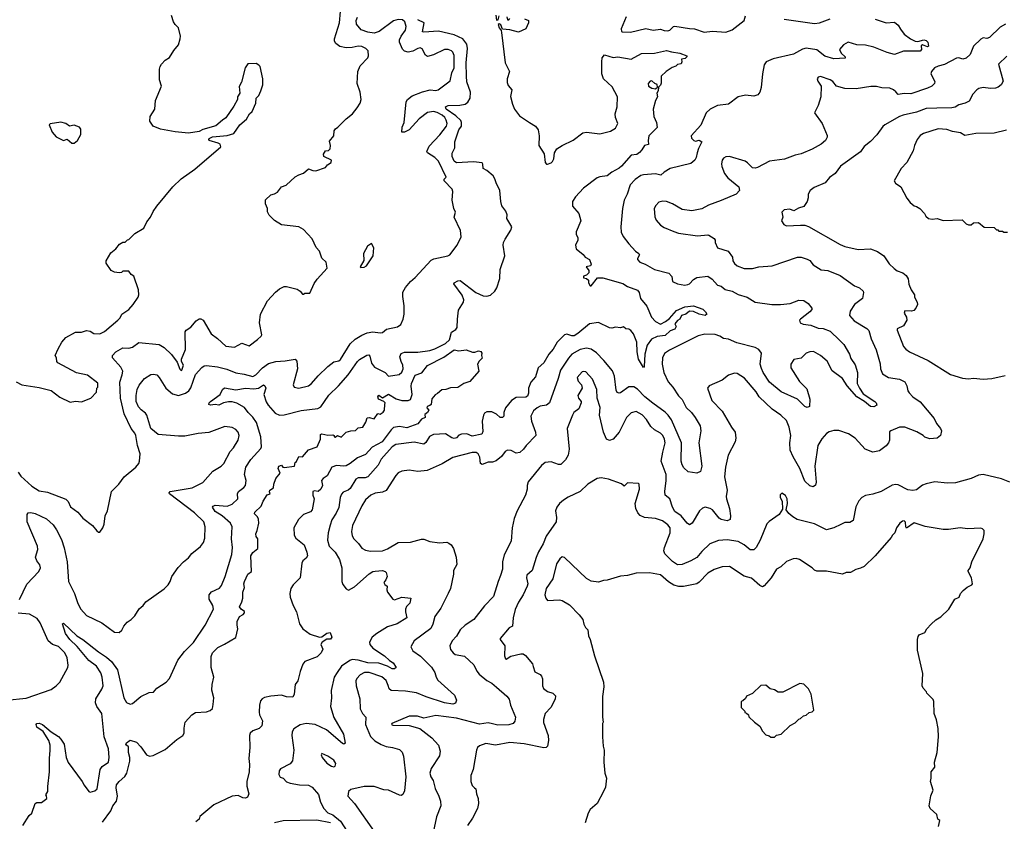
# Model space of a CAD drawing. Extents: x 1771496 to 1971148, y 471553 to 643630.
# Tile 73 of 256: x 1848595 to 1856709, y 498608 to 505211. Entities that reach past the tile are written whole.
import ezdxf

# ---------------------------------------------------------------- set-up
doc = ezdxf.new("R2010")
doc.units = 0

msp = doc.modelspace()

# ---------------------------------------------------------------- linework, layer by layer
at = {"layer": '0CON10XD'}
for points in [[(1848582.5, 501485), (1848605, 501450.8), (1848695, 501369.4), (1848755, 501329.4), (1848825, 501319.4), (1848975, 501261.9), (1848993.1, 501243.1), (1849015, 501198), (1849074.3, 501154.3), (1849114.3, 501104.3), (1849195.9, 501045.9), (1849230.7, 501000.7), (1849245, 500990), (1849255, 500990), (1849280, 501025), (1849292.5, 501055), (1849300, 501125), (1849318.8, 501165), (1849352.5, 501325), (1849413.3, 501385), (1849456.7, 501445), (1849552.5, 501525), (1849576.7, 501555), (1849583.3, 501575), (1849588, 501635), (1849565.7, 501705), (1849551.9, 501785), (1849544.2, 501805), (1849513.5, 501843.5), (1849455, 501963.8), (1849426.5, 502093.5), (1849418.9, 502225), (1849440, 502285), (1849444, 502315), (1849428.3, 502348.3), (1849359.2, 502425), (1849360.8, 502445), (1849387.5, 502475), (1849445, 502509.5), (1849495, 502506.7), (1849525, 502513.3), (1849577.6, 502552.4), (1849745, 502536.9), (1849785, 502511.4), (1849845, 502452.5), (1849891.4, 502391.4), (1849915, 502333.8), (1849925, 502322.5), (1849932.5, 502325), (1849944.3, 502365), (1849929.2, 502395), (1849927.5, 502415), (1849962.5, 502495), (1849958.9, 502641.1), (1849968, 502655), (1850005, 502680), (1850050.2, 502729.8), (1850075, 502747.5), (1850087.3, 502747.3), (1850108, 502735), (1850174, 502624), (1850226.2, 502586.2), (1850292.6, 502522.6), (1850365, 502514.4), (1850425, 502547.1), (1850485, 502526.2), (1850553.6, 502576.4), (1850585, 502603.8), (1850590, 502615), (1850571.2, 502715), (1850580, 502785), (1850636.2, 502895), (1850702.3, 502967.7), (1850735, 502993.3), (1850775, 503013.3), (1850795, 503013.3), (1850881.7, 502991.7), (1850906.4, 502976.4), (1850925, 502950), (1850935, 502950), (1850945, 502960), (1850985, 502960), (1851021.7, 503038.3), (1851047.5, 503075), (1851130, 503165), (1851120, 503215), (1851085, 503247.5), (1851065.7, 503305.7), (1851038, 503335), (1851005, 503406.7), (1850935, 503483.3), (1850895, 503506), (1850752.3, 503522.3), (1850695, 503557.5), (1850650.7, 503600.7), (1850638.3, 503628.3), (1850637.5, 503655), (1850620, 503695), (1850621.7, 503728.3), (1850665, 503770), (1850695, 503777.5), (1850718.3, 503791.7), (1850752.5, 503835), (1850790.7, 503849.3), (1850865, 503916.7), (1850895, 503932.5), (1850935, 503947.5), (1850975, 503982.5), (1851011.7, 503968.3), (1851035, 503967.5), (1851115, 503993.3), (1851132.5, 504015), (1851162.5, 504035), (1851163.3, 504055), (1851102.5, 504085), (1851097.5, 504105), (1851115, 504132.5), (1851140, 504135), (1851153.6, 504146.4), (1851156.7, 504175), (1851148.3, 504211.7), (1851183.8, 504255), (1851187.5, 504295), (1851197, 504313), (1851217.5, 504325), (1851286.7, 504395), (1851338.8, 504435), (1851376.2, 504485), (1851400, 504525), (1851410, 504555), (1851401.2, 504615), (1851375.8, 504685), (1851380.8, 504785), (1851399.7, 504830.3), (1851462.7, 504897.3), (1851470, 504915), (1851466, 504955), (1851448.8, 504975), (1851415, 504990), (1851385, 504992.9), (1851335, 504981.1), (1851285, 504980), (1851231.9, 504991.9), (1851200, 505015), (1851188.8, 505035), (1851189.2, 505055), (1851231.5, 505185), (1851239.1, 505279.1)], [(1848567, 502227), (1848613.6, 502203.6), (1848755, 502182.5), (1848855, 502157.5), (1848925, 502102.5), (1849010.7, 502060.7), (1849055, 502070), (1849105, 502062.5), (1849180, 502095), (1849227, 502143), (1849230, 502175), (1849240, 502185), (1849238.3, 502218.3), (1849155, 502282.5), (1849063, 502303), (1848910, 502385), (1848900, 502395), (1848897, 502427), (1848887.5, 502445), (1848910.7, 502499.3), (1848943.3, 502555), (1848975, 502592.5), (1849055, 502637.5), (1849105, 502637.5), (1849145, 502652.5), (1849175, 502646.7), (1849205, 502627.5), (1849255, 502622.5), (1849295, 502643.3), (1849405, 502736.7), (1849423.3, 502755), (1849436.7, 502785), (1849493.3, 502825), (1849531.2, 502865), (1849572.5, 502925), (1849576.2, 502945), (1849573.3, 502985), (1849535, 503100), (1849513.6, 503113.6), (1849495, 503140), (1849445, 503140), (1849435, 503130), (1849415, 503127.5), (1849375, 503132.5), (1849350, 503145), (1849307.5, 503205), (1849307.5, 503225), (1849345, 503290), (1849386.4, 503323.6), (1849417, 503363), (1849445, 503377.5), (1849465, 503380), (1849483, 503397), (1849495, 503400), (1849545, 503450), (1849617.5, 503495), (1849643.9, 503546.1), (1849673.3, 503585), (1849695, 503632.5), (1849725.7, 503674.3), (1849857.5, 503835), (1849925, 503899.2), (1850039.3, 503980.7), (1850252, 504165), (1850245.8, 504185), (1850231.2, 504195), (1850157.5, 504215), (1850152.5, 504225), (1850157, 504233), (1850185, 504246), (1850305, 504257.5), (1850360, 504275), (1850410, 504345), (1850465, 504392.5), (1850490, 504435), (1850510, 504455), (1850540, 504525), (1850542.5, 504565), (1850565, 504587.5), (1850583.3, 504625), (1850598.8, 504675), (1850598.8, 504725), (1850576.2, 504825), (1850565, 504836.7), (1850545, 504850), (1850475, 504846.7), (1850452, 504815), (1850424.1, 504695.9), (1850405, 504660), (1850408.8, 504605), (1850390, 504575), (1850390, 504555), (1850360.7, 504499.3), (1850295, 504402.5), (1850267.5, 504385), (1850211.7, 504338.3), (1850105, 504308), (1850075, 504290), (1849985, 504278), (1849875, 504286.9), (1849755, 504310.5), (1849693.8, 504335), (1849667.5, 504375), (1849670, 504415), (1849708.8, 504475), (1849713.9, 504546.1), (1849762.5, 504665), (1849747.5, 504715), (1849747.5, 504805), (1849752.5, 504825), (1849762.5, 504845), (1849795, 504877.5), (1849830.7, 504899.3), (1849865, 504957.5), (1849903.3, 505005), (1849918.8, 505055), (1849920, 505075), (1849903.3, 505145), (1849875, 505172.5), (1849863.8, 505195), (1849846, 505245)], [(1851895, 504978.8), (1851875, 504974.6), (1851835, 504951.8), (1851795, 504943.2), (1851765, 504950.9), (1851748.8, 504968.8), (1851724.6, 505025), (1851724.6, 505045), (1851737.5, 505075), (1851773.3, 505125), (1851779.4, 505155), (1851768.8, 505195), (1851749.5, 505209.5), (1851715, 505214.1), (1851675, 505200.8), (1851556.9, 505113.1), (1851515, 505099.4), (1851465, 505108.8), (1851409.2, 505129.2), (1851371.2, 505175), (1851369.1, 505205), (1851377.7, 505232.3)], [(1856718.1, 505175), (1856675, 505151.2), (1856586.5, 505063.5), (1856565, 505057.8), (1856535, 505061.8), (1856515, 505051.1), (1856455, 504992.9), (1856426.6, 504925), (1856395.1, 504894.9), (1856366.8, 504886.8), (1856335, 504897.3), (1856315, 504895.8), (1856215, 504842.9), (1856165, 504830), (1856135, 504814.3), (1856110, 504785), (1856102.5, 504765), (1856136.4, 504703.6), (1856133.3, 504685), (1856111.2, 504665), (1856075, 504646.7), (1855938, 504602), (1855885, 504604.6), (1855835, 504594.5), (1855815.9, 504615.9), (1855795, 504633.3), (1855765, 504646.7), (1855698.7, 504651.3), (1855655, 504661.2), (1855609.4, 504660.6), (1855487.6, 504642.4), (1855394.5, 504644.5), (1855325, 504663.3), (1855295, 504702.5), (1855275, 504716.7), (1855195, 504742.5), (1855175, 504737.5), (1855167.5, 504725), (1855172.5, 504705), (1855200, 504665), (1855196.7, 504575), (1855176.2, 504505), (1855144.1, 504444.1), (1855207.5, 504355), (1855248.8, 504258.8), (1855250, 504245), (1855236, 504215), (1855198.8, 504185), (1855126.2, 504145), (1855035, 504106.7), (1854985, 504095.7), (1854897.6, 504062.4), (1854772.6, 504047.4), (1854675, 503994.2), (1854655, 503988), (1854635, 503990), (1854593.2, 504033.2), (1854573.3, 504045), (1854445, 504084.4), (1854415, 504083.1), (1854395, 504070.8), (1854384.4, 504055), (1854378.9, 504025), (1854382, 504002), (1854403.1, 503945), (1854429.7, 503909.7), (1854521.2, 503835), (1854526, 503805), (1854500, 503775), (1854375, 503720.8), (1854270, 503685), (1854215, 503654.3), (1854135, 503636.5), (1854055, 503646.9), (1853975, 503695.5), (1853925, 503712.9), (1853895, 503715.6), (1853862.8, 503707.2), (1853838.3, 503681.7), (1853824.4, 503655), (1853828.7, 503588.7), (1853840.4, 503560.4), (1853875, 503520), (1853905, 503499.2), (1853985.7, 503465.7), (1854025, 503452.5), (1854180.5, 503430.5), (1854265, 503440), (1854275, 503436), (1854318, 503408), (1854326.1, 503396.1), (1854327.5, 503375), (1854345, 503333.3), (1854433.3, 503305), (1854468, 503255), (1854471.4, 503225), (1854485, 503204), (1854506.7, 503185), (1854565, 503163.1), (1854635, 503163.1), (1854685, 503175.6), (1854795, 503184.4), (1855005, 503254.2), (1855035, 503254), (1855085, 503240), (1855105, 503228.8), (1855135, 503192), (1855199.7, 503149.7), (1855255, 503145.6), (1855356.2, 503105), (1855475, 503020), (1855515, 503003.8), (1855545, 502976.2), (1855549.2, 502965), (1855540, 502915), (1855475, 502866), (1855439.7, 502810.3), (1855434, 502775), (1855470.6, 502730.6), (1855575, 502668.1), (1855591.2, 502651.2), (1855612.9, 502582.9), (1855653.1, 502493.1), (1855685, 502377.5), (1855687.8, 502335), (1855704.6, 502294.6), (1855755, 502263.5), (1855845, 502249.6), (1855888.1, 502228.1), (1855906.5, 502195), (1855914.4, 502155), (1855925, 502137.5), (1855955, 502105.8), (1856015, 502062.5), (1856130, 501925), (1856151.4, 501885), (1856184.4, 501845), (1856190.6, 501825), (1856184.3, 501785), (1856156.9, 501763.1), (1856095, 501758.8), (1856055, 501772.9), (1856041.5, 501785), (1855987.4, 501817.4), (1855888.8, 501855), (1855845, 501854.4), (1855774.1, 501825.9), (1855763.8, 501816.2), (1855762, 501748), (1855753.8, 501725), (1855735, 501701.2), (1855679.1, 501660.9), (1855625, 501648.6), (1855563.6, 501673.6), (1855480.8, 501765), (1855425, 501801.1), (1855345, 501826.7), (1855305, 501827.8), (1855265, 501815.6), (1855245, 501802.9), (1855205, 501758.6), (1855173.1, 501705), (1855148.5, 501535), (1855158.3, 501401.7), (1855152.7, 501377.3), (1855135, 501362.5), (1855105, 501371.9), (1855065, 501409.2), (1855022.8, 501515), (1854969.2, 501609.2), (1854945.4, 501665), (1854942.5, 501725), (1854949.3, 501785), (1854936.2, 501856.2), (1854915, 501908.8), (1854866, 501955), (1854795, 502004.3), (1854687.5, 502105), (1854663.3, 502145), (1854568.7, 502258.7), (1854506.8, 502296.8), (1854485, 502300.8), (1854437.3, 502282.7), (1854385, 502242), (1854276.7, 502195), (1854264.3, 502175), (1854299.4, 502075), (1854385, 501988), (1854460.8, 501855), (1854490.8, 501815), (1854497.5, 501765), (1854491.2, 501735), (1854432.5, 501625), (1854410.4, 501525), (1854402.7, 501445), (1854425.6, 501335), (1854417.8, 501285), (1854420.5, 501265), (1854445.6, 501185), (1854451.9, 501125), (1854448.8, 501095), (1854425, 501083.1), (1854375, 501094.2), (1854360, 501105), (1854305, 501173.1), (1854285, 501186), (1854245, 501195.5), (1854222.2, 501187.8), (1854197.5, 501165), (1854136.2, 501065), (1854115, 501051.2), (1854095, 501064), (1854045.8, 501125.8), (1853995, 501160.5), (1853975.4, 501195), (1853952.9, 501265), (1853914.2, 501295), (1853910.6, 501325), (1853923.2, 501415), (1853923.2, 501465), (1853880, 501575), (1853895, 501650), (1853913.9, 501725), (1853909.3, 501755), (1853895, 501785.6), (1853876.2, 501806.2), (1853825, 501833.5), (1853795, 501860.4), (1853759.1, 501919.1), (1853725, 501956.4), (1853675, 501982.7), (1853635, 501972.5), (1853595, 501935.6), (1853535, 501814), (1853485, 501755.8), (1853455, 501744.3), (1853430, 501755), (1853405.5, 501815), (1853373.3, 501953.3), (1853377.4, 502017.4), (1853354.6, 502095), (1853350, 502165), (1853315, 502249.2), (1853259.5, 502309.5), (1853245, 502314.3), (1853230.3, 502309.7), (1853189.4, 502265), (1853197.3, 502235), (1853223.7, 502203.7), (1853230.5, 502175), (1853195, 502116.7), (1853201.1, 502095), (1853221.5, 502065), (1853221.2, 502055), (1853202.9, 502005), (1853162, 501975), (1853149.2, 501955), (1853107.5, 501845), (1853122, 501675), (1853115.8, 501625), (1853094.2, 501585), (1853055, 501546.2), (1853035, 501546.2), (1852975, 501570.6), (1852925, 501564.2), (1852895, 501538), (1852784, 501405), (1852776.2, 501375), (1852778, 501345), (1852764.3, 501295), (1852695.6, 501165), (1852668.7, 501101.3), (1852652.9, 501025), (1852646, 500915), (1852586.8, 500803.2), (1852574.4, 500745), (1852574.3, 500685), (1852557, 500633), (1852536.7, 500585), (1852500.7, 500459.3), (1852425, 500383.8), (1852338.3, 500271.7), (1852266.2, 500223.8), (1852224.7, 500185.3), (1852195.3, 500134.7), (1852158.1, 500095), (1852140, 500055), (1852145, 500023.3), (1852166, 499995), (1852185, 499983.3), (1852259.2, 499969.2), (1852338.3, 499898.3), (1852361.9, 499845), (1852381.1, 499821.1), (1852445, 499768), (1852485, 499746), (1852524.1, 499714.1), (1852609.7, 499639.7), (1852628, 499615), (1852640, 499565), (1852680.8, 499465), (1852676.6, 499433.4), (1852661.2, 499415), (1852626, 499404), (1852535, 499400), (1852490.8, 499410.8), (1852455, 499420), (1852385, 499409.3), (1852195, 499458.3), (1852025, 499480.5), (1851925, 499457.5), (1851874.4, 499474.4), (1851805, 499475.5), (1851662.5, 499415), (1851660, 499405), (1851670.7, 499400.7), (1851805, 499398.2), (1851893.6, 499373.6), (1851992.5, 499295), (1852045.5, 499235.5), (1852059.4, 499185), (1852053.4, 499146.6), (1851985, 499044), (1851973.5, 499005), (1851982.5, 498975), (1852001.1, 498945), (1852018, 498878), (1852050, 498815), (1852062.5, 498775), (1852064.3, 498735), (1852029.2, 498645), (1852002.5, 498515)], [(1852521.4, 503868.6), (1852511, 503901), (1852495.5, 503925), (1852445, 503969.5), (1852414, 503985), (1852412.2, 504022.2), (1852405, 504031.4), (1852335, 504039.6), (1852195, 504032.2), (1852174.8, 504044.8), (1852160, 504085), (1852159.1, 504110.9), (1852181.1, 504155), (1852181.2, 504205), (1852214.8, 504305.2), (1852234.5, 504335), (1852236.4, 504365), (1852229.8, 504379.7), (1852189.4, 504419.4), (1852109.1, 504475), (1852104.3, 504495), (1852125.3, 504504.7), (1852221.5, 504508.5), (1852265, 504516.2), (1852288.5, 504531.5), (1852306.3, 504563.7), (1852311.3, 504615), (1852279.7, 504699.7), (1852275.7, 504745), (1852274, 504855), (1852286.2, 504975), (1852280.4, 505010.4), (1852247.5, 505055), (1852176.6, 505086.6), (1852045, 505118.2), (1851925, 505108.8), (1851915, 505112.5), (1851928, 505185), (1851875, 505211.5)], [(1852520, 505250), (1852525, 505207.5), (1852539.2, 505210.8), (1852547.5, 505242.5)], [(1852755, 505217.5), (1852787.5, 505205), (1852787.5, 505185), (1852765, 505136.7), (1852705, 505109.2), (1852635, 505126.7), (1852575, 505132.5), (1852559.3, 505169.3), (1852545, 505177.5), (1852538.3, 505171.7), (1852545, 505143.3), (1852562, 505122), (1852566.1, 505106.1), (1852596.2, 504856.2), (1852630.5, 504785), (1852612.9, 504725), (1852610.9, 504695), (1852620, 504670), (1852649.6, 504635), (1852638.7, 504578.7), (1852655.6, 504515), (1852672.7, 504475), (1852715, 504420), (1852795.6, 504365.6), (1852844.5, 504335), (1852867.1, 504305), (1852875.4, 504255), (1852872.7, 504175), (1852915.9, 504105.9), (1852925, 504033.8), (1852935, 504022.5), (1852945, 504020.8), (1852975, 504032), (1852986.6, 504043.4), (1852996.7, 504065), (1853003.5, 504115), (1853022.6, 504147.4), (1853064.1, 504175.9), (1853155, 504218.5), (1853235, 504280.8), (1853265, 504285.5), (1853375, 504270), (1853465, 504294.5), (1853505, 504317.8), (1853525.4, 504355), (1853505.5, 504405), (1853502.5, 504435), (1853517.5, 504495), (1853520.5, 504575), (1853478.2, 504658.2), (1853404.7, 504725), (1853393.5, 504765), (1853393.3, 504865), (1853395, 504897.5), (1853415, 504922), (1853485, 504900), (1853525, 504906.2), (1853633.8, 504886.2), (1853718, 504932), (1853825, 504934.4), (1853925, 504958.5), (1853965.5, 504945.5), (1854035, 504936.9), (1854093.3, 504915), (1854093.3, 504905), (1854078.8, 504891.2), (1854050, 504885), (1854052.5, 504865), (1854045, 504847.5), (1854015, 504842.5), (1854001.2, 504828.8), (1853971.7, 504818.3), (1853921.2, 504785), (1853881.2, 504745), (1853881.7, 504688.3), (1853877, 504673), (1853860, 504655), (1853857.5, 504625), (1853846.7, 504605), (1853850, 504575), (1853833.3, 504545), (1853814, 504475), (1853820.5, 504415), (1853842.1, 504365), (1853847.9, 504322.1), (1853780.6, 504255), (1853773.5, 504215), (1853776.4, 504183.6), (1853744.5, 504175.5), (1853720.7, 504140.7), (1853702.9, 504117.1), (1853679.4, 504100.6), (1853634.3, 504095), (1853555.7, 504005), (1853535, 503989.1), (1853473.8, 503956.2), (1853435, 503925.7), (1853375, 503918.1), (1853355, 503910), (1853240.8, 503825), (1853175, 503752.5), (1853150, 503715), (1853150, 503675), (1853202.9, 503615), (1853218.6, 503555), (1853180, 503465), (1853180.8, 503445), (1853193.8, 503415), (1853193.8, 503395), (1853175.8, 503355), (1853180, 503325), (1853237.1, 503277.1), (1853253.8, 503255), (1853291.2, 503235), (1853303.3, 503196.7), (1853300, 503185), (1853263.9, 503176.1), (1853286, 503145), (1853286.2, 503125), (1853265, 503106.7), (1853241.7, 503098.3), (1853240, 503085), (1853265, 503080), (1853282.5, 503065), (1853282.5, 503045), (1853295, 503020), (1853305, 503020), (1853355.7, 503084.3), (1853400, 503085), (1853565, 503037.2), (1853605, 503013.1), (1853685, 502984.5), (1853699.2, 502965), (1853710.8, 502915), (1853762.2, 502852.2), (1853801.5, 502761.5), (1853835.4, 502725.4), (1853875, 502702.5), (1853917.5, 502725), (1853949.6, 502750.4), (1854007.1, 502815), (1854075, 502846.7), (1854147.5, 502855), (1854225, 502826.7), (1854247.5, 502805), (1854256.9, 502785), (1854245, 502774.5), (1854195, 502785.6), (1854148.9, 502808.9), (1854115, 502810.5), (1854084.2, 502785), (1854050, 502775), (1854035, 502744), (1854015, 502733.8), (1853992.5, 502705), (1854004.4, 502684.4), (1853995, 502662), (1853955, 502647.8), (1853915, 502611.2), (1853847.7, 502602.3)], [(1852610, 505235), (1852615, 505210), (1852625, 505210), (1852635, 505220)], [(1855645, 505215.8), (1855735, 505185.5), (1855805, 505192), (1855835, 505167.5), (1855852.5, 505132.5), (1855882.8, 505092.8), (1855934.7, 505054.7), (1855975, 505035.7), (1855995, 505032.9), (1856045, 505045.7), (1856065, 505041.2), (1856078.8, 505025), (1856085, 504993.3), (1856075, 504988.8), (1856035, 505004), (1856023.3, 504995), (1856027.5, 504965), (1856015, 504953.1), (1855878, 504952), (1855805, 504923.5), (1855745, 504940), (1855635, 504986.1), (1855565, 505002.5), (1855495, 505004.4), (1855423.4, 505026.6), (1855385, 505005.7), (1855350.8, 504965), (1855363.8, 504935), (1855397.5, 504905), (1855396.2, 504893.8), (1855305, 504889.6), (1855229.5, 504910.5), (1855165, 504962.1), (1855075, 504976.4), (1855045, 504967.3), (1854972.4, 504927.6), (1854805, 504889.4), (1854745.5, 504864.5), (1854731.1, 504838.9), (1854715.4, 504765), (1854704.2, 504654.2), (1854694.3, 504615), (1854677.8, 504592.2), (1854645, 504580.5), (1854575, 504590), (1854515, 504577.1), (1854435, 504515.6), (1854346.2, 504505), (1854285, 504473.1), (1854252.9, 504445), (1854208.3, 504341.7), (1854127.5, 504255), (1854130, 504235), (1854150, 504215), (1854165, 504210), (1854195, 504220), (1854216.7, 504206.7), (1854188.3, 504151.7), (1854178.1, 504115), (1854169.2, 504075), (1854158, 504055), (1854125, 504028), (1853955, 503985.8), (1853905, 503955.8), (1853878.9, 503931.1), (1853835, 503941.9), (1853735, 503932.2), (1853715, 503926.7), (1853667.1, 503895), (1853625, 503850), (1853601.4, 503775), (1853576.9, 503725), (1853563.1, 503655), (1853547.5, 503505), (1853550.3, 503460.3), (1853568, 503425), (1853615, 503366), (1853669.2, 503305), (1853698, 503285), (1853704, 503275), (1853686, 503245), (1853686.2, 503235), (1853704.5, 503214.5), (1853748.9, 503198.9), (1853825, 503154.2), (1853945, 503124.2), (1853968.6, 503095), (1853973.8, 503053.8), (1854015.8, 503035), (1854075, 503024.8), (1854101.2, 503028.8), (1854115.7, 503035), (1854148, 503072), (1854175, 503086.9), (1854265, 503098.1), (1854302.5, 503075), (1854345, 503026), (1854375, 503015.7), (1854408, 502988), (1854467.5, 502975), (1854516.4, 502946.4), (1854590, 502925), (1854655.9, 502885.9), (1854794.3, 502864.3), (1854865.8, 502865.8), (1854945, 502872.5), (1855015, 502901.5), (1855058, 502898), (1855093.3, 502875), (1855123.8, 502835), (1855124, 502825), (1855107.5, 502805), (1855028.6, 502745), (1855021.4, 502735), (1855025.6, 502715.6), (1855052.2, 502702.2), (1855115, 502695.6), (1855175, 502670), (1855215, 502666.5), (1855275, 502645.6), (1855351.9, 502571.9), (1855385.7, 502535), (1855432.5, 502455), (1855445, 502420), (1855478.6, 502368.6), (1855498.2, 502305), (1855497.3, 502215), (1855514.4, 502175), (1855545, 502130), (1855642.5, 502065), (1855652.5, 502055), (1855657.5, 502035), (1855635, 502022), (1855607.5, 502025), (1855557.3, 502067.3), (1855495, 502105.5), (1855412.7, 502195), (1855375, 502257.1), (1855289.7, 502319.7), (1855248.3, 502398.3), (1855195.3, 502445.3), (1855137.2, 502477.2), (1855105, 502476.5), (1855076.7, 502465), (1855035.9, 502424.1), (1854975, 502413.3), (1854948.8, 502375), (1854948.8, 502345), (1855021.8, 502231.8), (1855080.3, 502170.3), (1855105.4, 502085.4), (1855103.8, 502026.2), (1855085, 502016.7), (1855065, 502026), (1855005, 502085.6), (1854870.5, 502145), (1854773.6, 502225), (1854720.8, 502305), (1854707.2, 502337.2), (1854698.2, 502375), (1854706.7, 502465), (1854685, 502494.4), (1854655, 502510), (1854505, 502549.6), (1854435, 502579.5), (1854395, 502586.4), (1854365, 502605.5), (1854325, 502616.9), (1854239.7, 502620.3), (1854185, 502607.5), (1853950.9, 502489.1), (1853907.9, 502462.1), (1853891.8, 502425), (1853888.2, 502375), (1853903.9, 502303.9), (1853939.1, 502229.1), (1853977.1, 502185), (1854025, 502111.9), (1854055, 502082.5), (1854087, 502017), (1854131.4, 501975), (1854162.2, 501935), (1854202.9, 501865), (1854207.8, 501825), (1854191.5, 501725), (1854216.8, 501533.2), (1854205, 501490), (1854175, 501476), (1854105, 501488), (1854069.3, 501519.3), (1854054.6, 501544.6), (1854047.3, 501575), (1854049.1, 501725), (1853965.4, 501915), (1853940, 501955), (1853915, 501977.7)], [(1853593.1, 505235), (1853550.8, 505135), (1853554, 505115), (1853560.9, 505110.9), (1853628.7, 505108.7), (1853755, 505138.1), (1853815, 505125.6), (1853875, 505134.4), (1853905, 505121.5), (1853935, 505118.9), (1853953.8, 505126.2), (1853983.6, 505156.4), (1853995, 505159.4), (1854115, 505140), (1854156.8, 505136.8), (1854235, 505109.6), (1854305, 505117.8), (1854415, 505107.8), (1854465, 505126.9), (1854565.7, 505204.3), (1854575.5, 505244.5)], [(1854894.3, 505215.7), (1855145, 505179.5), (1855186.7, 505185), (1855275, 505219.2)], [(1848594.5, 500435), (1848655, 500562), (1848752.5, 500665), (1848765.3, 500695), (1848762.2, 500722.2), (1848737.5, 500755), (1848725.8, 500785), (1848743.3, 500846.7), (1848740.8, 500875), (1848656.8, 501075), (1848656.9, 501135), (1848665, 501148.6), (1848686.8, 501153.2), (1848721.2, 501145), (1848815, 501098.9), (1848869.5, 501049.5), (1848898.8, 501008.8), (1848939, 500929), (1848962, 500862), (1848985.5, 500744.5), (1848997.5, 500585), (1849045.5, 500485), (1849072.9, 500402.9), (1849097.8, 500355), (1849145, 500303.3), (1849272.8, 500242.8), (1849377.5, 500165), (1849415, 500162.5), (1849436.4, 500183.6), (1849452.5, 500215), (1849480.7, 500249.3), (1849515, 500270), (1849545, 500300), (1849580.7, 500359.3), (1849612.5, 500385), (1849633.6, 500416.4), (1849785, 500522.5), (1849817.5, 500555), (1849836.2, 500585), (1849850, 500625), (1849900.5, 500699.5), (1849944.1, 500745.9), (1849985, 500777.5), (1850012.5, 500815), (1850085, 500872.5), (1850110, 500905), (1850120.7, 500939.3), (1850122.5, 501035), (1850111.4, 501075), (1850035, 501150.5), (1849828.8, 501305), (1849826.7, 501315), (1849835, 501325.8), (1850015, 501355.5), (1850105, 501398.6), (1850187.2, 501492.8), (1850255, 501532.9), (1850277.1, 501555), (1850328.1, 501655), (1850357.1, 501685), (1850395, 501746.7), (1850402.9, 501785), (1850395.8, 501815), (1850376.7, 501835), (1850345, 501851.2), (1850285, 501860), (1850155, 501811.1), (1850065, 501802.5), (1849955, 501780.4), (1849905, 501779.6), (1849735.3, 501795.3), (1849674.5, 501844.5), (1849642.1, 501955), (1849630.6, 501970.6), (1849595, 501997.2), (1849573.1, 502023.1), (1849554.7, 502065), (1849554.6, 502115), (1849563.8, 502165), (1849579.3, 502200.7), (1849623.8, 502255), (1849675, 502290), (1849697.3, 502292.7), (1849726.1, 502286.1), (1849745.3, 502265.3), (1849798.1, 502175), (1849855, 502130), (1849905, 502116.9), (1849961.2, 502135), (1849990, 502155), (1850005, 502178.8), (1850045, 502290), (1850095, 502346), (1850115, 502359.2), (1850135, 502362.5), (1850225, 502351.5), (1850302.4, 502332.4), (1850375, 502302.5), (1850445, 502292.5), (1850515, 502272), (1850541.5, 502285), (1850595, 502344.5), (1850645, 502378.5), (1850705, 502396.5), (1850781.5, 502401.5), (1850863.9, 502413.9), (1850878.1, 502398.1), (1850885.6, 502335), (1850850, 502205), (1850856.7, 502185), (1850895, 502175.7), (1850975, 502195.8), (1851000.8, 502215), (1851053.4, 502276.6), (1851135, 502354.4), (1851185, 502391.9), (1851225, 502402.2), (1851238.5, 502411.5), (1851317.4, 502542.6), (1851360.5, 502579.5), (1851415, 502613.6), (1851458.3, 502631.7), (1851505, 502641.5), (1851565, 502632.9), (1851584.2, 502635.8), (1851618.3, 502661.7), (1851708.3, 502681.7), (1851735, 502700), (1851755.8, 502744.2), (1851763.8, 502785), (1851764, 502855), (1851751.2, 502931.2), (1851752.1, 502967.9), (1851774.2, 503005), (1851816.4, 503053.6), (1851855, 503088), (1851985, 503230), (1852008.8, 503241.2), (1852122.5, 503265), (1852138.8, 503275), (1852200, 503355), (1852233, 503423), (1852227.5, 503475), (1852175.8, 503585), (1852185.7, 503625), (1852172, 503655), (1852159.2, 503725), (1852163.3, 503795), (1852158.2, 503815), (1852093.6, 503885), (1852092.2, 503897.8), (1852110, 503915), (1852045, 504045.7), (1852016.8, 504076.8), (1851955, 504114.4), (1851950, 504125), (1851970.1, 504169.9), (1852056.8, 504263.2), (1852111.6, 504335), (1852116.4, 504355), (1852110.5, 504385), (1852099.2, 504405), (1852075.8, 504425.8), (1852035, 504447.5), (1852006.2, 504455), (1851955, 504447.9), (1851886.4, 504395), (1851805, 504303.5), (1851765, 504284.4), (1851744, 504285), (1851746.9, 504325), (1851764.6, 504365.4), (1851780.8, 504535), (1851791.1, 504555), (1851828.6, 504585), (1851915, 504617.8), (1851977.5, 504635), (1852025, 504627.1), (1852044.4, 504635), (1852141.3, 504708.7), (1852157, 504773), (1852175.5, 504815), (1852175.4, 504915.4), (1852165.6, 504945), (1852154, 504955), (1852125, 504966.4), (1852095, 504965.5), (1852005, 504920.9), (1851955, 504909.4), (1851939.4, 504919.4), (1851910.9, 504970.9), (1851895, 504978.8)], [(1856728.6, 504911.4), (1856662, 504845), (1856698.6, 504705), (1856684.2, 504675), (1856658, 504655), (1856635, 504647.3), (1856595, 504643.8), (1856535, 504653.3), (1856500, 504645), (1856482.9, 504635), (1856450.8, 504599.2), (1856420.4, 504539.6), (1856386.9, 504523.1), (1856335, 504509.2), (1856305, 504491.1), (1856275.5, 504484.5), (1856152.7, 504482.7), (1856065, 504480), (1855985, 504450.4), (1855875, 504424.5), (1855845, 504414.3), (1855723.4, 504346.6), (1855707, 504333), (1855657.4, 504262.6), (1855605, 504208), (1855555, 504167.5), (1855525, 504124.3), (1855360, 504005), (1855315.7, 503944.3), (1855268.3, 503911.7), (1855231.7, 503868.3), (1855140.9, 503829.1), (1855108.8, 503805), (1855092, 503775), (1855092, 503745), (1855083.8, 503715), (1855056.9, 503673.1), (1855012.4, 503657.6), (1854975, 503636.2), (1854940.7, 503650.7), (1854894.2, 503645.8), (1854876.7, 503625), (1854883.3, 503585), (1854873.3, 503555), (1854892.5, 503525), (1854915, 503513.8), (1855030.5, 503519.5), (1855065, 503519.2), (1855095, 503509.2), (1855355, 503360), (1855393.6, 503343.6), (1855505, 503319.4), (1855605, 503324.3), (1855663, 503303), (1855715, 503266), (1855760.7, 503200.7), (1855800.7, 503160.7), (1855825, 503142.5), (1855873.3, 503125), (1855901.2, 503105), (1855915.7, 503075.7), (1855923.2, 503033.2), (1855942.5, 502985), (1855970, 502945), (1855968, 502925), (1855990, 502885), (1855994.2, 502865), (1855980, 502835), (1855962.7, 502817.3), (1855945, 502810.8), (1855888, 502812), (1855883.1, 502795), (1855902.2, 502762.2), (1855905.3, 502735), (1855879.2, 502690.8), (1855826.2, 502665), (1855825.8, 502655), (1855879.1, 502519.1), (1855896.8, 502496.8), (1855926.5, 502476.5), (1856081.2, 502405), (1856265, 502287.5), (1856365, 502258.6), (1856415, 502254.4), (1856455, 502258.6), (1856535, 502249.4), (1856605, 502255.6), (1856715, 502281.4)], [(1853835, 504642.5), (1853850, 504655), (1853848.3, 504678.3), (1853830, 504685), (1853805, 504706.7), (1853790, 504705), (1853773.3, 504685), (1853777.5, 504665), (1853805, 504647.5), (1853835, 504642.5)], [(1849045, 504193.3), (1849072.5, 504215), (1849097.5, 504265), (1849099.3, 504309.3), (1849086.7, 504325), (1849045, 504341.4), (1849005, 504333.8), (1848975.6, 504355.6), (1848933.9, 504366.1), (1848847, 504353), (1848837.5, 504345), (1848863.9, 504283.9), (1848896.4, 504246.4), (1848957, 504217), (1848985, 504226.7), (1849025, 504193.3), (1849045, 504193.3)], [(1856727.9, 504302.1), (1856625, 504275.7), (1856475, 504274.3), (1856385, 504257.5), (1856348.3, 504278.3), (1856280.9, 504290.9), (1856235, 504307.1), (1856165, 504311.4), (1856043.3, 504275), (1856015, 504257.5), (1855991.2, 504225), (1855968.8, 504175), (1855957.7, 504132.3), (1855906.2, 504035), (1855860, 503985), (1855800, 503885), (1855812.5, 503865), (1855857.5, 503835), (1855905, 503740), (1855932.5, 503705), (1855965, 503677.5), (1855985, 503672.5), (1856012.5, 503655), (1856052.5, 503615), (1856062.3, 503592.3), (1856084.4, 503574.4), (1856115, 503568.8), (1856155, 503572.5), (1856205, 503557.5), (1856361.7, 503561.7), (1856395, 503530), (1856415, 503522.5), (1856435, 503522.5), (1856455, 503537.5), (1856495, 503540), (1856543, 503503), (1856625, 503500), (1856645, 503480), (1856655, 503480), (1856665, 503470), (1856695, 503470), (1856705, 503460), (1856735, 503460)], [(1848620, 498575), (1848673.8, 498655), (1848694.1, 498675.9), (1848723.3, 498755), (1848735, 498763.3), (1848775, 498763.3), (1848817.5, 498795), (1848817, 498817), (1848810, 498825), (1848828, 498855), (1848825.8, 498895), (1848839.5, 499015), (1848840, 499125), (1848847.1, 499195), (1848845.8, 499235.8), (1848835.8, 499275), (1848788.5, 499348.5), (1848736.2, 499385), (1848730, 499405), (1848737.5, 499415), (1848755, 499417.5), (1848783.3, 499405), (1848854.4, 499344.4), (1848915, 499307.5), (1848935.4, 499285.4), (1848961.4, 499245), (1848978.1, 499135), (1848993.6, 499093.6), (1849110, 498935), (1849125, 498906.7), (1849165, 498853.8), (1849175, 498848.8), (1849215, 498858), (1849234, 498875), (1849257.5, 499035), (1849275, 499061.1), (1849325.8, 499095), (1849332.2, 499135), (1849325.5, 499205), (1849290.4, 499305), (1849270.6, 499495), (1849230.4, 499555), (1849220, 499585), (1849223.6, 499616.4), (1849272.5, 499697.5), (1849282.5, 499725), (1849274.3, 499794.3), (1849262.3, 499832.3), (1849228.5, 499885), (1849165, 499932.9), (1849067.8, 500047.8), (1849006.9, 500105), (1848972.1, 500155), (1848947.5, 500235), (1848955, 500240), (1849065, 500136.7), (1849115, 500106.7), (1849245, 500003.6), (1849310.7, 499960.7), (1849351.5, 499925), (1849400.8, 499855), (1849454.3, 499624.3), (1849475, 499586.7), (1849505, 499573.3), (1849525, 499580), (1849592.5, 499635), (1849661.2, 499668.8), (1849697.1, 499672.9), (1849725, 499706.2), (1849802.5, 499755), (1849830, 499785), (1849898.1, 499935), (1849954, 500006), (1850027.6, 500082.4), (1850123.8, 500225), (1850192.5, 500355), (1850187.8, 500385), (1850157.4, 500437.4), (1850156.7, 500475), (1850175, 500498.6), (1850240.3, 500529.7), (1850258, 500552), (1850289.1, 500625), (1850342, 500805), (1850349.4, 500865), (1850341.4, 500935), (1850346.7, 501035), (1850330.9, 501065), (1850262.7, 501125), (1850205, 501160), (1850184.6, 501195.4), (1850190, 501205), (1850205, 501212.1), (1850305, 501205.5), (1850345, 501220.5), (1850392.9, 501265), (1850390.8, 501305), (1850398, 501325), (1850442.8, 501357.2), (1850455, 501373.8), (1850460.9, 501415), (1850446.4, 501465), (1850459.1, 501525), (1850500.8, 501589.2), (1850581.3, 501678.7), (1850587.4, 501692.6), (1850581.2, 501775), (1850546.4, 501893.6), (1850517.2, 501937.2), (1850478.5, 501975), (1850447, 502017), (1850385, 502051.8), (1850345, 502063.5), (1850315.5, 502064.5), (1850275, 502055.6), (1850235, 502035.8), (1850205, 502041.2), (1850167, 502037), (1850155, 502042.5), (1850156.7, 502055), (1850166.7, 502065), (1850246.5, 502123.5), (1850265.5, 502164.5), (1850281.5, 502178.5), (1850375, 502162.3), (1850454.8, 502175.2), (1850525, 502170.3), (1850562.9, 502177.1), (1850605, 502204.3), (1850615.6, 502195), (1850622.2, 502175), (1850607.3, 502125), (1850625, 502064), (1850643.3, 502035), (1850701.3, 501971.3), (1850735, 501954.4), (1850775, 501957.1), (1850915, 501991.2), (1851050.9, 502009.1), (1851076.4, 502023.6), (1851105.5, 502065), (1851141.5, 502118.5), (1851222.1, 502195), (1851302.7, 502285), (1851377.8, 502395), (1851395, 502411.3), (1851455, 502448.2), (1851471.1, 502451.1), (1851479.8, 502439.7), (1851495, 502381.4), (1851518.5, 502348.5), (1851605.8, 502305), (1851635, 502276), (1851721.1, 502288.9), (1851743.3, 502306.7), (1851756.2, 502335), (1851753.6, 502365), (1851737.9, 502395), (1851727.5, 502435), (1851739.6, 502460.4), (1851765, 502471.8), (1851875, 502472.1), (1851975, 502486.5), (1852015, 502499.5), (1852104.2, 502545), (1852137.5, 502575), (1852152.7, 502637.3), (1852189.3, 502660.7), (1852200, 502675), (1852203.3, 502745), (1852210.6, 502819.4), (1852251.5, 502885), (1852253.8, 502905), (1852241.9, 502941.9), (1852174, 503035), (1852176.2, 503045), (1852205, 503061.4), (1852225, 503062.5), (1852354.7, 502964.7), (1852415, 502936.4), (1852445, 502933.3), (1852475, 502943.1), (1852509.4, 502975), (1852526.1, 503003.9), (1852550.8, 503079.2), (1852553.1, 503155), (1852591.8, 503265), (1852580.4, 503355), (1852582.9, 503375), (1852595, 503404.2), (1852643.3, 503476.7), (1852651.8, 503505), (1852609.2, 503575), (1852610.8, 503605), (1852600, 503635), (1852568.5, 503678.5), (1852558.6, 503715), (1852552.7, 503805), (1852521.4, 503868.6)], [(1851405, 503170), (1851435, 503173.8), (1851452.5, 503185), (1851508.8, 503265), (1851513, 503333), (1851495, 503367.5), (1851460, 503345), (1851427.5, 503285), (1851431.7, 503228.3), (1851400, 503175), (1851405, 503170)], [(1853847.7, 502602.3), (1853800.8, 502579.2), (1853765, 502531.2), (1853746.7, 502455), (1853740, 502355), (1853735, 502347.5), (1853693.8, 502415), (1853682.9, 502475), (1853681.4, 502555), (1853653.3, 502625), (1853632.3, 502652.3), (1853615, 502663.3), (1853590, 502665), (1853570.7, 502680.7), (1853545, 502673.3), (1853505, 502680), (1853475, 502670), (1853455, 502672.5), (1853365, 502717.5), (1853291.2, 502705), (1853195, 502625.3), (1853165, 502607.8), (1853145, 502606.2), (1853105, 502621.9), (1853083.8, 502616.2), (1853025.5, 502554.5), (1852991.8, 502498.2), (1852954.4, 502455.6), (1852915, 502384.4), (1852866.9, 502343.1), (1852845, 502269.2), (1852807.1, 502225), (1852789.1, 502175), (1852788.9, 502135), (1852778.9, 502111.1), (1852765, 502100.9), (1852685, 502099.1), (1852648.9, 502075), (1852597.1, 502015), (1852585.5, 501975), (1852585, 501946.7), (1852575, 501934.2), (1852555, 501934.2), (1852525, 501960.8), (1852485, 501980), (1852445, 501981.2), (1852425, 501970), (1852415.9, 501954.1), (1852405.8, 501905), (1852412.1, 501817.9), (1852402.1, 501797.9), (1852325, 501781.6), (1852278.7, 501798.7), (1852235, 501798.1), (1852215, 501789.2), (1852195, 501767.3), (1852175, 501762.1), (1852155, 501766.8), (1852105, 501799.2), (1852005.5, 501794.5), (1851972.4, 501777.6), (1851941.9, 501728.1), (1851925, 501713.8), (1851845, 501732.5), (1851695, 501711.1), (1851665, 501691.9), (1851575, 501590), (1851548.7, 501541.3), (1851463.1, 501446.9), (1851441.8, 501438.2), (1851385, 501438.5), (1851365, 501427.8), (1851319.6, 501350.4), (1851303, 501337), (1851260.9, 501319.1), (1851247.3, 501302.7), (1851236.5, 501275), (1851225.9, 501194.1), (1851204.1, 501145.9), (1851168.3, 501091.7), (1851153.4, 501046.6), (1851136.1, 500983.9), (1851131.5, 500925), (1851145.6, 500875), (1851194.6, 500824.6), (1851231.1, 500765), (1851250, 500695), (1851249.2, 500585), (1851258.8, 500558.8), (1851285, 500523.3), (1851305, 500513.3), (1851355, 500539.4), (1851475, 500646.9), (1851504.7, 500665.3), (1851525, 500670), (1851585, 500674.3), (1851606.6, 500666.6), (1851615, 500656.7), (1851622, 500625), (1851612.7, 500597.3), (1851596.7, 500575), (1851605, 500560), (1851623.3, 500545), (1851620, 500515), (1851625.8, 500495.8), (1851669.3, 500439.3), (1851685, 500434), (1851745, 500453.3), (1851817.5, 500445), (1851810, 500405), (1851783.2, 500376.8), (1851774.5, 500355), (1851773.1, 500335), (1851784, 500285), (1851705, 500236), (1851625, 500209.1), (1851537.5, 500155), (1851498.6, 500125), (1851477.1, 500085), (1851480, 500065), (1851504.3, 500035), (1851602, 499972), (1851643.1, 499933.1), (1851673.3, 499915), (1851697.5, 499875), (1851683.3, 499865), (1851665, 499864.1), (1851626.4, 499886.3), (1851555, 499911.9), (1851464.2, 499914.2), (1851385, 499934.7), (1851335, 499940.4), (1851315, 499933.5), (1851246.9, 499885), (1851210, 499835), (1851185.5, 499795), (1851162.2, 499685), (1851164.4, 499625.6), (1851157.1, 499555), (1851185, 499464), (1851262.2, 499325), (1851277.5, 499252.5), (1851266, 499244), (1851255, 499248), (1851122.2, 499362.2), (1851030, 499405), (1850955, 499414.4), (1850905, 499404), (1850855, 499370), (1850840.8, 499345), (1850837.1, 499315), (1850854.4, 499195), (1850843.2, 499106.8), (1850825, 499080.8), (1850745, 499040), (1850733.3, 499025), (1850731.2, 498995), (1850741.7, 498971.7), (1850765, 498963.8), (1850795, 498934.4), (1850825, 498922.5), (1850901.1, 498908.9), (1850975, 498905.7), (1851005, 498890), (1851058.6, 498828.6), (1851074.7, 498765), (1851101.1, 498715), (1851135, 498678.9), (1851175, 498660.4), (1851239, 498609), (1851294.4, 498525)], [(1853915, 501977.7), (1853811.4, 502051.4), (1853746, 502106), (1853685, 502168.2), (1853655, 502186.5), (1853615, 502186.5), (1853545, 502137.5), (1853534.2, 502134.2), (1853520, 502140), (1853509.7, 502159.7), (1853497.5, 502275), (1853478.8, 502318.8), (1853408.1, 502405), (1853347.1, 502467.1), (1853305, 502496.5), (1853265.4, 502504.6), (1853215, 502495.5), (1853188.1, 502481.9), (1853145.7, 502455), (1853116.5, 502423.5), (1853052.3, 502325), (1853033.1, 502255), (1852961.4, 502055), (1852935, 502036.5), (1852885, 502028.2), (1852859.4, 502015), (1852830.2, 501989.8), (1852808.1, 501945), (1852813.3, 501905), (1852845.6, 501815), (1852847.1, 501785), (1852768.9, 501705), (1852747.5, 501672.5), (1852716.2, 501645), (1852685, 501640.6), (1852645, 501662.9), (1852615, 501665.8), (1852595, 501654), (1852565, 501613.8), (1852521.3, 501578.7), (1852492.1, 501567.9), (1852454.4, 501565.6), (1852405, 501547.5), (1852393.3, 501555), (1852386.8, 501606.8), (1852374, 501635), (1852355.5, 501645.5), (1852325, 501645.5), (1852165, 501605.7), (1852077.4, 501552.6), (1851952.7, 501497.3), (1851875, 501490.9), (1851805, 501500.5), (1851745, 501492.2), (1851715, 501477.5), (1851695, 501458.1), (1851616.3, 501333.7), (1851585, 501320.5), (1851525, 501310.9), (1851489.2, 501295), (1851445.6, 501255), (1851415, 501208), (1851336.5, 501045), (1851328.9, 500995), (1851335, 500960), (1851348.1, 500935), (1851388, 500898), (1851415, 500857.1), (1851445, 500841.1), (1851485, 500832.7), (1851585, 500837.5), (1851626.6, 500853.4), (1851715, 500904.3), (1851815, 500908.6), (1851905, 500932), (1851925, 500932), (1851975, 500913.8), (1852055, 500901.2), (1852115, 500906.7), (1852130.7, 500900.7), (1852150, 500885), (1852170, 500855), (1852191.2, 500785), (1852196.2, 500725), (1852170, 500675), (1852170, 500645), (1852144.2, 500525), (1852125.5, 500484.5), (1852065.8, 500365), (1852015, 500296.7), (1851998.9, 500231.1), (1851982.2, 500197.8), (1851845.8, 500095), (1851819.2, 500045), (1851833.7, 500013.7), (1851898.1, 499968.1), (1851988.1, 499878.1), (1852017.1, 499835), (1852026.8, 499796.8), (1852040.7, 499770.7), (1852178.3, 499648.3), (1852193.9, 499606.1), (1852187.3, 499582.7), (1852165, 499573.1), (1852095, 499585.3), (1851943.9, 499633.9), (1851865, 499667.1), (1851775, 499679.5), (1851655, 499685.6), (1851639.1, 499699.1), (1851631.7, 499728.3), (1851615, 499768.9), (1851579.7, 499799.7), (1851475, 499834.7), (1851436.9, 499833.1), (1851401.4, 499815), (1851373.1, 499785), (1851365.6, 499765), (1851368.2, 499725), (1851397.2, 499617.2), (1851401.4, 499535), (1851420, 499495), (1851447.5, 499465), (1851445.4, 499405), (1851486.5, 499306.5), (1851521, 499271), (1851575, 499239.6), (1851615, 499224.5), (1851667.4, 499217.4), (1851725, 499200.8), (1851746.6, 499176.6), (1851758.1, 499145), (1851776.7, 498975), (1851765, 498860), (1851751.7, 498828.3), (1851738.3, 498821.7), (1851725, 498823.8), (1851635, 498866), (1851595, 498868), (1851515, 498894.3), (1851435, 498895.6), (1851325, 498871.2), (1851305.8, 498854.2), (1851298, 498815), (1851354.2, 498755), (1851515.7, 498525)], [(1849278.5, 498601.5), (1849345.4, 498694.6), (1849362.7, 498735), (1849392.7, 498775), (1849401.6, 498815), (1849389.1, 498885), (1849391.9, 498908.1), (1849413.4, 498936.6), (1849461.5, 498978.5), (1849476.8, 499005), (1849501.6, 499105), (1849502.7, 499135), (1849492.9, 499175), (1849492, 499222), (1849474.3, 499235), (1849470.6, 499245), (1849476, 499255), (1849505, 499275.6), (1849558.9, 499258.9), (1849592.2, 499222.2), (1849638.8, 499155), (1849665, 499145.7), (1849695, 499150.6), (1849795, 499199.1), (1849889.1, 499280.9), (1849939.2, 499315), (1849951.1, 499335), (1849949.1, 499375), (1849958.9, 499425), (1850012.9, 499485), (1850045, 499504.5), (1850135, 499510.5), (1850165, 499521.1), (1850182.9, 499537.1), (1850190.7, 499570.7), (1850194.6, 499625), (1850178.1, 499688.1), (1850181.6, 499735), (1850195.4, 499795), (1850173.2, 499875), (1850173.6, 499965), (1850185, 499996.2), (1850228.7, 500041.3), (1850283.4, 500066.6), (1850377.4, 500122.6), (1850394, 500195), (1850385.8, 500225), (1850386, 500255), (1850406.2, 500295), (1850437.6, 500312.4), (1850448.1, 500325), (1850446.7, 500336.7), (1850421.2, 500355), (1850406.7, 500375), (1850426.2, 500415), (1850432.7, 500447.3), (1850432.9, 500495), (1850448, 500535), (1850442.5, 500565), (1850448, 500585), (1850475.9, 500644.1), (1850506, 500665), (1850498.8, 500795), (1850516.1, 500823.9), (1850558, 500855), (1850557.5, 500935), (1850544, 500955), (1850540, 500975), (1850552.9, 501005), (1850564.4, 501065), (1850562, 501098), (1850555.8, 501115), (1850530.9, 501140.9), (1850531.9, 501155), (1850584.3, 501205), (1850600.8, 501245), (1850635, 501297.5), (1850660, 501305), (1850653.6, 501323.6), (1850656.2, 501335), (1850686.7, 501355), (1850688.6, 501385), (1850705, 501433.3), (1850741.2, 501475), (1850724, 501515), (1850730, 501535), (1850752.5, 501542.5), (1850763.3, 501525), (1850775, 501522), (1850860, 501535), (1850864, 501565), (1850875, 501572.5), (1850895, 501614.2), (1850925, 501610.8), (1850975, 501668.1), (1851047.3, 501692.7), (1851073.6, 501755), (1851074.4, 501795), (1851085, 501801.4), (1851135, 501787.8), (1851175, 501791.2), (1851187.5, 501785), (1851187.5, 501775), (1851195, 501771.2), (1851215, 501786.2), (1851245, 501773.8), (1851285, 501812.5), (1851325, 501826), (1851362.5, 501827.5), (1851385, 501850), (1851424.1, 501855.9), (1851447.5, 501895), (1851459.3, 501930.7), (1851475, 501933.3), (1851515, 501923.8), (1851545, 501967.5), (1851565, 501962), (1851591.1, 501978.9), (1851600.9, 501995), (1851605, 502042.5), (1851606, 502055), (1851595.7, 502065.7), (1851552.5, 502085), (1851547.5, 502105), (1851555, 502117.5), (1851585, 502097.5), (1851635, 502127.1), (1851697.8, 502087.8), (1851745, 502073.5), (1851795, 502074.4), (1851815, 502083.1), (1851830, 502125), (1851821.7, 502191.7), (1851824.6, 502215), (1851855, 502283.8), (1851908.3, 502301.7), (1851955, 502362.5), (1852089.4, 502430.6), (1852175, 502492.9), (1852215, 502484), (1852275, 502490.8), (1852326.4, 502473.6), (1852345, 502472.5), (1852375, 502482.5), (1852395, 502477.5), (1852402.5, 502465), (1852400, 502445), (1852407, 502423), (1852380.7, 502399.3), (1852366.7, 502375), (1852378.8, 502315), (1852305, 502230), (1852256.2, 502213.8), (1852205, 502181.1), (1852145, 502178.1), (1852105.5, 502164.5), (1852075, 502162.5), (1852038.6, 502131.4), (1852018.3, 502121.7), (1851991.7, 502088.3), (1851985, 502042.5), (1851975, 502032.5), (1851952.5, 502025), (1851950, 502015), (1851967.5, 501995), (1851956.7, 501975), (1851935, 501960), (1851936.7, 501935), (1851905, 501920), (1851875, 501881.4), (1851785, 501849.1), (1851725, 501860.9), (1851675, 501852.2), (1851655, 501834.3), (1851581.5, 501735), (1851500.1, 501689.9), (1851445, 501631.1), (1851377.8, 501602.2), (1851318.8, 501555), (1851285, 501536.7), (1851265, 501532.9), (1851205, 501539.1), (1851167.1, 501525), (1851127.5, 501455), (1851095, 501432.5), (1851082.5, 501415), (1851090, 501375), (1851077.5, 501345), (1851055, 501325.8), (1851025, 501330.8), (1851011.4, 501325), (1851010, 501295), (1851021.5, 501265), (1851005, 501174), (1850991.2, 501158.8), (1850935, 501134.4), (1850893.1, 501095), (1850853.9, 501025), (1850857.3, 500965), (1850871, 500941), (1850939.1, 500885), (1850962.1, 500825), (1850965.5, 500795), (1850955, 500775.8), (1850929.4, 500755), (1850921.1, 500735), (1850906.8, 500613.2), (1850850, 500555), (1850830, 500525), (1850821.5, 500485), (1850823.9, 500453.9), (1850849.4, 500385), (1850875.8, 500335), (1850901.2, 500235), (1850927.5, 500195), (1850988.8, 500148.8), (1851065, 500123.8), (1851085, 500128), (1851125, 500157.1), (1851152.5, 500162.5), (1851166, 500125), (1851155, 500107.5), (1851125, 500108), (1851087, 500083), (1851077.5, 500065), (1851092, 500025), (1851080, 499995), (1851045.7, 499964.3), (1850945.8, 499924.2), (1850928.3, 499901.7), (1850907.3, 499842.7), (1850885.8, 499765), (1850865.8, 499734.2), (1850857.3, 499655), (1850845, 499630), (1850795, 499633.6), (1850753.2, 499646.8), (1850665, 499639.4), (1850611.1, 499628.9), (1850592.8, 499617.2), (1850580.3, 499599.7), (1850571.4, 499565), (1850567.7, 499507.7), (1850571.2, 499485), (1850596.1, 499436.1), (1850590.6, 499395), (1850568.5, 499371.5), (1850515, 499354), (1850495.6, 499334.4), (1850489.4, 499315), (1850492.5, 499215), (1850482.5, 499125), (1850488.2, 499075), (1850485.6, 499015), (1850465.6, 498935), (1850467, 498897), (1850484.2, 498835.8), (1850472, 498808), (1850455, 498798.8), (1850435, 498800.8), (1850395, 498822), (1850345, 498814.2), (1850196, 498744), (1850080.8, 498649.2), (1850074.4, 498625), (1850045.4, 498604.6)], [(1856755, 501401.2), (1856685, 501430), (1856535, 501463.8), (1856495, 501460), (1856435, 501431.2), (1856306.4, 501396.4), (1856237.7, 501392.3), (1856136.1, 501403.9), (1856065, 501389.2), (1856035, 501376), (1855985, 501338.8), (1855955, 501332), (1855915, 501337.5), (1855835, 501379.2), (1855815, 501382.5), (1855786.1, 501376.1), (1855695, 501325.7), (1855625, 501302.9), (1855565, 501292), (1855535.7, 501274.3), (1855510.6, 501249.4), (1855485, 501197.5), (1855463.3, 501085), (1855435, 501070), (1855395, 501068.8), (1855363, 501053), (1855305, 501026.7), (1855245, 501008.8), (1855145, 501058.1), (1855003.3, 501093.3), (1854965, 501115.8), (1854933.8, 501145), (1854912.5, 501175), (1854922.5, 501225), (1854920, 501265), (1854905, 501292.5), (1854875, 501310), (1854863, 501297), (1854862.5, 501275), (1854877.5, 501245), (1854881.7, 501178.3), (1854853.3, 501135), (1854771.1, 501078.9), (1854751.1, 501058.9), (1854696.4, 500923.6), (1854664.4, 500865), (1854645.4, 500844.6), (1854615, 500845.6), (1854565, 500886.4), (1854515, 500913.8), (1854425, 500926.2), (1854355, 500921.2), (1854281.9, 500895), (1854215, 500830), (1854175, 500781.5), (1854126, 500754), (1854055, 500724.5), (1854015, 500721.4), (1853975, 500749.5), (1853911.7, 500811.7), (1853903.5, 500835), (1853907.5, 500865), (1853954.7, 500985.3), (1853955.4, 501025), (1853935, 501051.5), (1853893.2, 501083.2), (1853835, 501101.5), (1853745, 501110.9), (1853708.5, 501128.5), (1853689.2, 501149.2), (1853672.2, 501185), (1853666.7, 501225), (1853703, 501343), (1853700, 501385), (1853695, 501390), (1853605, 501397.5), (1853575, 501370), (1853555, 501387.5), (1853447.9, 501427.9), (1853387.6, 501437.6), (1853355, 501433.1), (1853275.8, 501385), (1853215, 501324.4), (1853115, 501279.4), (1853076.2, 501253.8), (1853042.5, 501225), (1853020.8, 501195), (1853010.8, 501165), (1853018.3, 501111.7), (1853015.7, 501075), (1852932.6, 500957.4), (1852909.4, 500895), (1852870.7, 500829.3), (1852850, 500780), (1852816.9, 500675), (1852775.5, 500634.5), (1852771.9, 500615), (1852781.5, 500565), (1852778.2, 500545), (1852745, 500474.4), (1852705.3, 500414.7), (1852677.8, 500352.2), (1852661.1, 500285), (1852655, 500216.7), (1852628.3, 500201.7), (1852553.8, 500115), (1852553.3, 500105), (1852592.5, 500055), (1852591.1, 499971.1), (1852597.5, 499947.5), (1852605, 499944.3), (1852642.6, 499967.4), (1852725, 499988.2), (1852745, 499986.7), (1852764.5, 499974.5), (1852820.6, 499905), (1852826.3, 499883.7), (1852839.1, 499839.1), (1852885, 499817.5), (1852895.7, 499805), (1852902.2, 499782.2), (1852904, 499724), (1852912.1, 499702.1), (1852945, 499677.8), (1852988.8, 499665), (1853011.7, 499641.7), (1853008.6, 499615), (1852973.1, 499545), (1852924.5, 499495), (1852912, 499448), (1852912.8, 499422.8), (1852950.5, 499315), (1852952.2, 499275), (1852945, 499226.7), (1852934.3, 499215.7), (1852915, 499213.1), (1852752.7, 499247.3), (1852635, 499256.4), (1852515, 499234.4), (1852435, 499248), (1852385, 499228.8), (1852368.8, 499215), (1852358.8, 499195), (1852333.3, 499035), (1852313.3, 498985), (1852314, 498935), (1852324.1, 498904.1), (1852342.5, 498885), (1852353.3, 498875), (1852358.8, 498835), (1852373.8, 498795), (1852376, 498755), (1852368, 498715), (1852326.6, 498633.4), (1852284.4, 498575)], [(1856168, 498565), (1856177.5, 498615), (1856160, 498625), (1856152.5, 498665), (1856097.5, 498715), (1856090, 498735), (1856103, 498817), (1856122.5, 498865), (1856100, 498935), (1856107.5, 498965), (1856107.5, 499015), (1856137, 499053), (1856133.3, 499095), (1856156.7, 499175), (1856166.2, 499305), (1856163, 499373), (1856150, 499445), (1856130, 499495), (1856127.5, 499595), (1856121.7, 499611.7), (1856070, 499665), (1856067.5, 499675), (1856040, 499705), (1856032.5, 499725), (1856037.5, 499825), (1855993, 500017), (1855992.5, 500105), (1855998.3, 500131.7), (1856007, 500143), (1856055, 500162.5), (1856070, 500195), (1856107, 500233), (1856145, 500267.5), (1856185, 500292.5), (1856253, 500357), (1856300.7, 500439.3), (1856336.4, 500453.6), (1856347.5, 500485), (1856370.7, 500509.3), (1856403, 500537), (1856442.5, 500555), (1856446.7, 500565), (1856437.5, 500615), (1856410, 500665), (1856410, 500675), (1856427.5, 500695), (1856442.5, 500745), (1856533.8, 500935), (1856543.3, 500975), (1856543, 501003), (1856528.3, 501018.3), (1856515, 501023.3), (1856405, 501018.8), (1856345, 501026), (1856248.8, 501011.2), (1856205, 501012.9), (1856057, 501037), (1855965, 501065.8), (1855904.1, 501024.1), (1855896.2, 501035), (1855895, 501072.5), (1855885, 501083.3), (1855869.3, 501080.7), (1855847, 501063), (1855820, 501025), (1855807.5, 500985), (1855787.5, 500965), (1855777.5, 500945), (1855643.9, 500796.1), (1855553, 500707), (1855525, 500692.5), (1855485, 500682.5), (1855441.7, 500658.3), (1855405, 500657.5), (1855375, 500643.8), (1855245, 500670), (1855165, 500670), (1855145, 500677.5), (1855125, 500697.5), (1855020, 500765), (1854995, 500772.5), (1854968.3, 500771.7), (1854915, 500747.5), (1854866.1, 500703.9), (1854832.5, 500685), (1854786.8, 500613.2), (1854730.9, 500549.1), (1854715, 500540.8), (1854695, 500550), (1854625, 500612), (1854565, 500627.1), (1854445, 500706.2), (1854385, 500703.8), (1854317, 500683), (1854266.6, 500653.4), (1854195, 500578), (1854175, 500565.8), (1854065, 500542.3), (1854026.4, 500543.6), (1853985, 500554.6), (1853940.5, 500580.5), (1853875, 500638.6), (1853785, 500656.2), (1853675, 500653.3), (1853605, 500633.3), (1853545, 500628.8), (1853436.4, 500593.6), (1853407, 500593), (1853365, 500577.5), (1853305, 500587.5), (1853265, 500607.5), (1853085, 500782.5), (1853065, 500786.2), (1853045, 500770), (1853019.7, 500730.3), (1852987.5, 500605), (1852933.1, 500525), (1852922.5, 500475), (1852931.2, 500445), (1852945, 500426.7), (1853043, 500433), (1853065, 500427.5), (1853125, 500392.5), (1853205, 500310), (1853235, 500270), (1853243.3, 500233.3), (1853257.5, 500205), (1853277.5, 500185), (1853282.5, 500135), (1853297, 500107), (1853330.7, 499970.7), (1853406.7, 499755), (1853410, 499715), (1853397.5, 499635), (1853396.4, 499466.4), (1853402.5, 499425), (1853397, 499413), (1853396.7, 499305), (1853403, 499227), (1853412.5, 499195), (1853407.5, 499095), (1853417.5, 499005), (1853430, 498965), (1853421.7, 498888.3), (1853407, 498853), (1853352.5, 498755), (1853297.5, 498705), (1853280, 498675), (1853253.6, 498596.4)], [(1848485, 499607.1), (1848648.6, 499621.4), (1848853.3, 499695), (1848895, 499723.8), (1848925.8, 499754.2), (1848992, 499875), (1848995.8, 499895), (1848986.7, 499955), (1848968.1, 499995), (1848915, 500049.4), (1848865, 500065.7), (1848828.6, 500095), (1848765, 500243.3), (1848738, 500278), (1848674.5, 500314.5), (1848583.6, 500323.6)], [(1854815, 499300), (1854833, 499317), (1854870, 499325), (1854943.6, 499396.4), (1854985, 499420), (1855015, 499450), (1855030, 499455), (1855053, 499477), (1855077, 499483), (1855100, 499505), (1855125, 499510), (1855140, 499525), (1855116.4, 499656.4), (1855095, 499700), (1855057, 499737), (1855025, 499742.5), (1854885, 499672.5), (1854845, 499672.5), (1854815, 499690), (1854778.3, 499698.3), (1854745, 499730), (1854703, 499727), (1854635, 499660), (1854585, 499640), (1854575, 499620), (1854555, 499600), (1854540, 499595), (1854540, 499545), (1854570, 499515), (1854570, 499505), (1854585, 499500), (1854600, 499485), (1854605, 499470), (1854650, 499425), (1854693, 499393), (1854715, 499350), (1854745, 499320), (1854771.7, 499311.7), (1854785, 499300), (1854815, 499300)], [(1851185, 499058), (1851195, 499063.3), (1851200, 499085), (1851185, 499110.8), (1851135, 499145.7), (1851084.1, 499165.9), (1851080, 499155), (1851088.8, 499135), (1851125, 499088), (1851165, 499061.4), (1851185, 499058)], [(1851155, 498596.6), (1851045, 498617.8), (1850765, 498612.7), (1850695, 498595.4)]]:
    msp.add_lwpolyline(points, dxfattribs=at)

doc.saveas('drawing.dxf')
